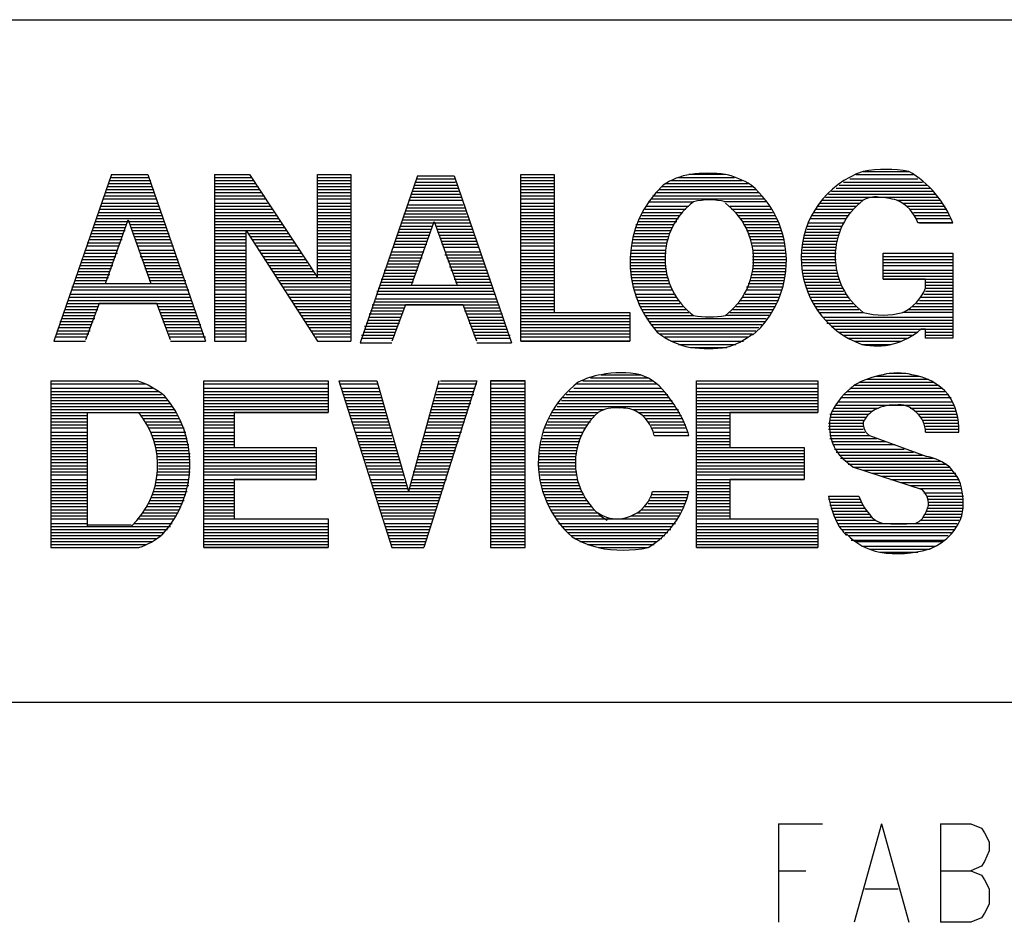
# Model space of a CAD drawing. Extents: x 11.9 to 28.1, y 10.8 to 21.2.
# Tile 13 of 26: x 25.919 to 26.569, y 11.454 to 12.049. Entities that reach past the tile are written whole.
import ezdxf

# ---------------------------------------------------------------- set-up
doc = ezdxf.new("R2010")
doc.units = 0
doc.header["$MEASUREMENT"] = 0
doc.layers.add('LAYNR1', color=2, linetype='Continuous')

msp = doc.modelspace()

# ---------------------------------------------------------------- linework, layer by layer
at = {"layer": 'LAYNR1'}
for points in [[(23.389, 12.049), (28.093, 12.049)], [(25.98, 11.947), (25.942, 11.837)], [(25.98, 11.947), (26.004, 11.947)], [(25.98, 11.945), (26.005, 11.945)], [(26.004, 11.947), (26.042, 11.837)], [(26.048, 11.947), (26.048, 11.837), (26.069, 11.837), (26.069, 11.91)], [(26.048, 11.947), (26.071, 11.947)], [(26.048, 11.945), (26.072, 11.945)], [(26.071, 11.947), (26.116, 11.879)], [(26.116, 11.947), (26.138, 11.947)], [(26.116, 11.879), (26.116, 11.947), (26.138, 11.947), (26.138, 11.837)], [(26.116, 11.945), (26.138, 11.945)], [(26.182, 11.946), (26.144, 11.836)], [(26.182, 11.946), (26.206, 11.946)], [(26.206, 11.946), (26.244, 11.836)], [(26.25, 11.947), (26.272, 11.947)], [(26.25, 11.945), (26.272, 11.945)], [(26.354, 11.945), (26.391, 11.945)], [(26.385, 11.947), (26.361, 11.947)], [(26.471, 11.947), (26.509, 11.947)], [(26.476, 11.949), (26.506, 11.949)], [(25.977, 11.939), (26.007, 11.939)], [(25.978, 11.941), (26.006, 11.941)], [(25.979, 11.943), (26.006, 11.943)], [(26.048, 11.943), (26.074, 11.943)], [(26.048, 11.941), (26.075, 11.941)], [(26.048, 11.939), (26.077, 11.939)], [(26.116, 11.943), (26.138, 11.943)], [(26.116, 11.941), (26.138, 11.941)], [(26.116, 11.939), (26.138, 11.939)], [(26.179, 11.938), (26.209, 11.938)], [(26.18, 11.94), (26.208, 11.94)], [(26.181, 11.944), (26.207, 11.944)], [(26.181, 11.942), (26.207, 11.942)], [(26.25, 11.943), (26.272, 11.943)], [(26.25, 11.941), (26.272, 11.941)], [(26.25, 11.939), (26.272, 11.939)], [(26.343, 11.939), (26.403, 11.939)], [(26.345, 11.941), (26.4, 11.941)], [(26.349, 11.943), (26.396, 11.943)], [(26.458, 11.938), (26.52, 11.938)], [(26.46, 11.94), (26.518, 11.94)], [(26.463, 11.942), (26.515, 11.942)], [(26.467, 11.944), (26.512, 11.944)], [(25.975, 11.933), (26.009, 11.933)], [(25.976, 11.935), (26.008, 11.935)], [(25.977, 11.937), (26.008, 11.937)], [(26.048, 11.937), (26.078, 11.937)], [(26.048, 11.935), (26.079, 11.935)], [(26.048, 11.933), (26.081, 11.933)], [(26.116, 11.937), (26.138, 11.937)], [(26.116, 11.935), (26.138, 11.935)], [(26.116, 11.933), (26.138, 11.933)], [(26.177, 11.932), (26.211, 11.932)], [(26.178, 11.934), (26.21, 11.934)], [(26.179, 11.936), (26.209, 11.936)], [(26.25, 11.937), (26.272, 11.937)], [(26.25, 11.935), (26.272, 11.935)], [(26.25, 11.933), (26.272, 11.933)], [(26.337, 11.933), (26.409, 11.933)], [(26.339, 11.935), (26.407, 11.935)], [(26.341, 11.937), (26.405, 11.937)], [(26.451, 11.932), (26.525, 11.932)], [(26.453, 11.934), (26.524, 11.934)], [(26.455, 11.936), (26.522, 11.936)], [(25.973, 11.926), (26.011, 11.926)], [(25.974, 11.928), (26.011, 11.928)], [(25.975, 11.931), (26.01, 11.931)], [(26.048, 11.931), (26.082, 11.931)], [(26.048, 11.928), (26.083, 11.928)], [(26.048, 11.926), (26.085, 11.926)], [(26.116, 11.931), (26.138, 11.931)], [(26.116, 11.928), (26.138, 11.928)], [(26.116, 11.926), (26.138, 11.926)], [(26.175, 11.925), (26.213, 11.925)], [(26.176, 11.93), (26.212, 11.93)], [(26.176, 11.927), (26.212, 11.927)], [(26.25, 11.931), (26.272, 11.931)], [(26.25, 11.928), (26.272, 11.928)], [(26.25, 11.926), (26.272, 11.926)], [(26.333, 11.926), (26.361, 11.926)], [(26.334, 11.929), (26.364, 11.929)], [(26.336, 11.931), (26.411, 11.931)], [(26.412, 11.929), (26.384, 11.929)], [(26.388, 11.926), (26.414, 11.926)], [(26.446, 11.926), (26.471, 11.926)], [(26.447, 11.928), (26.474, 11.928)], [(26.449, 11.93), (26.476, 11.93)], [(26.498, 11.93), (26.527, 11.93)], [(26.502, 11.928), (26.528, 11.928)], [(26.505, 11.926), (26.53, 11.926)], [(25.971, 11.92), (26.013, 11.92)], [(25.972, 11.924), (26.012, 11.924)], [(25.972, 11.922), (26.013, 11.922)], [(26.048, 11.924), (26.086, 11.924)], [(26.048, 11.922), (26.087, 11.922)], [(26.048, 11.92), (26.089, 11.92)], [(26.116, 11.924), (26.138, 11.924)], [(26.116, 11.922), (26.138, 11.922)], [(26.116, 11.92), (26.138, 11.92)], [(26.173, 11.921), (26.214, 11.921)], [(26.173, 11.919), (26.215, 11.919)], [(26.174, 11.923), (26.214, 11.923)], [(26.25, 11.924), (26.272, 11.924)], [(26.25, 11.922), (26.272, 11.922)], [(26.25, 11.92), (26.272, 11.92)], [(26.33, 11.922), (26.357, 11.922)], [(26.33, 11.92), (26.355, 11.92)], [(26.332, 11.924), (26.359, 11.924)], [(26.389, 11.924), (26.415, 11.924)], [(26.392, 11.922), (26.416, 11.922)], [(26.393, 11.92), (26.418, 11.92)], [(26.442, 11.92), (26.466, 11.92)], [(26.443, 11.922), (26.468, 11.922)], [(26.445, 11.924), (26.469, 11.924)], [(26.507, 11.924), (26.531, 11.924)], [(26.509, 11.922), (26.532, 11.922)], [(26.51, 11.92), (26.533, 11.92)], [(25.968, 11.912), (25.989, 11.912)], [(25.969, 11.914), (25.99, 11.914)], [(25.97, 11.918), (26.014, 11.918)], [(25.97, 11.916), (26.015, 11.916)], [(25.976, 11.875), (25.991, 11.917), (26.006, 11.875)], [(25.992, 11.914), (26.016, 11.914)], [(25.993, 11.912), (26.016, 11.912)], [(26.048, 11.918), (26.09, 11.918)], [(26.048, 11.916), (26.091, 11.916)], [(26.048, 11.914), (26.093, 11.914)], [(26.048, 11.912), (26.094, 11.912)], [(26.116, 11.918), (26.138, 11.918)], [(26.116, 11.916), (26.138, 11.916)], [(26.116, 11.914), (26.138, 11.914)], [(26.116, 11.912), (26.138, 11.912)], [(26.171, 11.915), (26.217, 11.915)], [(26.171, 11.913), (26.192, 11.913)], [(26.172, 11.917), (26.216, 11.917)], [(26.178, 11.874), (26.193, 11.916), (26.208, 11.874)], [(26.194, 11.913), (26.217, 11.913)], [(26.25, 11.918), (26.272, 11.918)], [(26.25, 11.916), (26.272, 11.916)], [(26.25, 11.914), (26.272, 11.914)], [(26.25, 11.912), (26.272, 11.912)], [(26.326, 11.914), (26.351, 11.914)], [(26.326, 11.912), (26.35, 11.912)], [(26.327, 11.916), (26.353, 11.916)], [(26.328, 11.918), (26.354, 11.918)], [(26.395, 11.918), (26.419, 11.918)], [(26.396, 11.916), (26.42, 11.916)], [(26.397, 11.914), (26.42, 11.914)], [(26.399, 11.912), (26.421, 11.912)], [(26.439, 11.913), (26.462, 11.913)], [(26.44, 11.915), (26.463, 11.915)], [(26.441, 11.918), (26.465, 11.918)], [(26.511, 11.918), (26.534, 11.918)], [(26.513, 11.915), (26.535, 11.915)], [(25.966, 11.906), (25.987, 11.906)], [(25.967, 11.91), (25.989, 11.91)], [(25.967, 11.908), (25.988, 11.908)], [(25.994, 11.91), (26.017, 11.91)], [(25.994, 11.908), (26.018, 11.908)], [(25.995, 11.906), (26.018, 11.906)], [(26.048, 11.91), (26.096, 11.91)], [(26.048, 11.908), (26.069, 11.908)], [(26.048, 11.906), (26.069, 11.906)], [(26.069, 11.91), (26.116, 11.837)], [(26.071, 11.908), (26.097, 11.908)], [(26.072, 11.906), (26.098, 11.906)], [(26.116, 11.91), (26.138, 11.91)], [(26.116, 11.908), (26.138, 11.908)], [(26.116, 11.906), (26.138, 11.906)], [(26.168, 11.907), (26.19, 11.907)], [(26.169, 11.909), (26.19, 11.909)], [(26.17, 11.911), (26.191, 11.911)], [(26.195, 11.911), (26.218, 11.911)], [(26.195, 11.909), (26.219, 11.909)], [(26.196, 11.907), (26.219, 11.907)], [(26.25, 11.91), (26.272, 11.91)], [(26.25, 11.908), (26.272, 11.908)], [(26.25, 11.906), (26.272, 11.906)], [(26.324, 11.906), (26.348, 11.906)], [(26.325, 11.91), (26.349, 11.91)], [(26.325, 11.908), (26.348, 11.908)], [(26.399, 11.91), (26.422, 11.91)], [(26.4, 11.908), (26.423, 11.908)], [(26.401, 11.906), (26.423, 11.906)], [(26.437, 11.907), (26.46, 11.907)], [(26.438, 11.909), (26.46, 11.909)], [(26.439, 11.911), (26.461, 11.911)], [(25.964, 11.902), (25.986, 11.902)], [(25.964, 11.9), (25.985, 11.9)], [(25.965, 11.904), (25.987, 11.904)], [(25.996, 11.904), (26.019, 11.904)], [(25.997, 11.902), (26.02, 11.902)], [(25.997, 11.9), (26.021, 11.9)], [(26.048, 11.904), (26.069, 11.904)], [(26.048, 11.902), (26.069, 11.902)], [(26.048, 11.9), (26.069, 11.9)], [(26.073, 11.904), (26.099, 11.904)], [(26.075, 11.902), (26.101, 11.902)], [(26.076, 11.9), (26.102, 11.9)], [(26.116, 11.904), (26.138, 11.904)], [(26.116, 11.902), (26.138, 11.902)], [(26.116, 11.9), (26.138, 11.9)], [(26.166, 11.901), (26.188, 11.901)], [(26.166, 11.899), (26.187, 11.899)], [(26.167, 11.903), (26.188, 11.903)], [(26.168, 11.905), (26.189, 11.905)], [(26.197, 11.905), (26.22, 11.905)], [(26.198, 11.903), (26.221, 11.903)], [(26.198, 11.901), (26.222, 11.901)], [(26.199, 11.899), (26.222, 11.899)], [(26.25, 11.904), (26.272, 11.904)], [(26.25, 11.902), (26.272, 11.902)], [(26.25, 11.9), (26.272, 11.9)], [(26.323, 11.902), (26.346, 11.902)], [(26.323, 11.9), (26.346, 11.9)], [(26.324, 11.904), (26.347, 11.904)], [(26.402, 11.904), (26.424, 11.904)], [(26.402, 11.902), (26.424, 11.902)], [(26.403, 11.9), (26.424, 11.9)], [(26.436, 11.903), (26.459, 11.903)], [(26.436, 11.901), (26.458, 11.901)], [(26.436, 11.899), (26.458, 11.899)], [(26.437, 11.905), (26.459, 11.905)], [(25.962, 11.895), (25.984, 11.895)], [(25.962, 11.893), (25.983, 11.893)], [(25.963, 11.897), (25.984, 11.897)], [(25.998, 11.897), (26.021, 11.897)], [(25.999, 11.895), (26.022, 11.895)], [(25.999, 11.893), (26.023, 11.893)], [(26.048, 11.897), (26.069, 11.897)], [(26.048, 11.895), (26.069, 11.895)], [(26.048, 11.893), (26.069, 11.893)], [(26.077, 11.897), (26.104, 11.897)], [(26.079, 11.895), (26.105, 11.895)], [(26.08, 11.893), (26.106, 11.893)], [(26.116, 11.897), (26.138, 11.897)], [(26.116, 11.895), (26.138, 11.895)], [(26.116, 11.893), (26.138, 11.893)], [(26.164, 11.894), (26.185, 11.894)], [(26.165, 11.896), (26.186, 11.896)], [(26.2, 11.896), (26.223, 11.896)], [(26.2, 11.894), (26.224, 11.894)], [(26.25, 11.897), (26.272, 11.897)], [(26.25, 11.895), (26.272, 11.895)], [(26.25, 11.893), (26.272, 11.893)], [(26.322, 11.893), (26.345, 11.893)], [(26.323, 11.897), (26.346, 11.897)], [(26.323, 11.895), (26.346, 11.895)], [(26.403, 11.897), (26.424, 11.897)], [(26.403, 11.895), (26.425, 11.895)], [(26.403, 11.893), (26.425, 11.893)], [(26.435, 11.895), (26.458, 11.895)], [(26.435, 11.893), (26.457, 11.893)], [(26.436, 11.897), (26.458, 11.897)], [(26.489, 11.895), (26.535, 11.895)], [(26.489, 11.893), (26.535, 11.893)], [(25.959, 11.887), (25.981, 11.887)], [(25.96, 11.889), (25.981, 11.889)], [(25.961, 11.891), (25.982, 11.891)], [(26, 11.891), (26.024, 11.891)], [(26.001, 11.889), (26.024, 11.889)], [(26.002, 11.887), (26.025, 11.887)], [(26.048, 11.891), (26.069, 11.891)], [(26.048, 11.889), (26.069, 11.889)], [(26.048, 11.887), (26.069, 11.887)], [(26.081, 11.891), (26.108, 11.891)], [(26.083, 11.889), (26.109, 11.889)], [(26.084, 11.887), (26.11, 11.887)], [(26.116, 11.891), (26.138, 11.891)], [(26.116, 11.889), (26.138, 11.889)], [(26.116, 11.887), (26.138, 11.887)], [(26.161, 11.886), (26.182, 11.886)], [(26.162, 11.888), (26.183, 11.888)], [(26.163, 11.892), (26.185, 11.892)], [(26.163, 11.89), (26.184, 11.89)], [(26.201, 11.892), (26.225, 11.892)], [(26.202, 11.89), (26.225, 11.89)], [(26.203, 11.888), (26.226, 11.888)], [(26.203, 11.886), (26.227, 11.886)], [(26.25, 11.891), (26.272, 11.891)], [(26.25, 11.889), (26.272, 11.889)], [(26.25, 11.887), (26.272, 11.887)], [(26.322, 11.891), (26.345, 11.891)], [(26.322, 11.889), (26.345, 11.889)], [(26.322, 11.887), (26.346, 11.887)], [(26.403, 11.891), (26.425, 11.891)], [(26.403, 11.889), (26.425, 11.889)], [(26.403, 11.887), (26.425, 11.887)], [(26.435, 11.891), (26.458, 11.891)], [(26.435, 11.889), (26.458, 11.889)], [(26.436, 11.887), (26.458, 11.887)], [(26.489, 11.891), (26.535, 11.891)], [(26.489, 11.889), (26.535, 11.889)], [(26.489, 11.887), (26.535, 11.887)], [(25.957, 11.881), (25.979, 11.881)], [(25.958, 11.883), (25.979, 11.883)], [(25.959, 11.885), (25.98, 11.885)], [(26.002, 11.885), (26.026, 11.885)], [(26.003, 11.883), (26.026, 11.883)], [(26.004, 11.881), (26.027, 11.881)], [(26.048, 11.885), (26.069, 11.885)], [(26.048, 11.883), (26.069, 11.883)], [(26.048, 11.881), (26.069, 11.881)], [(26.085, 11.885), (26.112, 11.885)], [(26.087, 11.883), (26.113, 11.883)], [(26.088, 11.881), (26.114, 11.881)], [(26.116, 11.885), (26.138, 11.885)], [(26.116, 11.883), (26.138, 11.883)], [(26.116, 11.881), (26.138, 11.881)], [(26.159, 11.88), (26.18, 11.88)], [(26.16, 11.884), (26.182, 11.884)], [(26.16, 11.882), (26.181, 11.882)], [(26.204, 11.884), (26.228, 11.884)], [(26.205, 11.882), (26.228, 11.882)], [(26.206, 11.88), (26.229, 11.88)], [(26.25, 11.885), (26.272, 11.885)], [(26.25, 11.883), (26.272, 11.883)], [(26.25, 11.881), (26.272, 11.881)], [(26.322, 11.885), (26.346, 11.885)], [(26.323, 11.883), (26.346, 11.883)], [(26.323, 11.881), (26.346, 11.881)], [(26.402, 11.881), (26.424, 11.881)], [(26.403, 11.885), (26.425, 11.885)], [(26.403, 11.883), (26.425, 11.883)], [(26.436, 11.884), (26.458, 11.884)], [(26.436, 11.882), (26.459, 11.882)], [(26.436, 11.88), (26.459, 11.88)], [(26.489, 11.884), (26.535, 11.884)], [(26.489, 11.882), (26.535, 11.882)], [(26.489, 11.88), (26.535, 11.88)], [(25.954, 11.873), (26.03, 11.873)], [(25.955, 11.875), (26.029, 11.875)], [(25.956, 11.877), (25.977, 11.877)], [(25.957, 11.879), (25.978, 11.879)], [(25.976, 11.875), (26.006, 11.875)], [(26.005, 11.879), (26.028, 11.879)], [(26.005, 11.877), (26.029, 11.877)], [(26.048, 11.879), (26.069, 11.879)], [(26.048, 11.877), (26.069, 11.877)], [(26.048, 11.875), (26.069, 11.875)], [(26.048, 11.873), (26.069, 11.873)], [(26.089, 11.879), (26.138, 11.879)], [(26.091, 11.877), (26.138, 11.877)], [(26.092, 11.875), (26.138, 11.875)], [(26.093, 11.873), (26.138, 11.873)], [(26.157, 11.874), (26.231, 11.874)], [(26.158, 11.878), (26.179, 11.878)], [(26.158, 11.876), (26.179, 11.876)], [(26.178, 11.874), (26.208, 11.874)], [(26.206, 11.878), (26.23, 11.878)], [(26.207, 11.876), (26.23, 11.876)], [(26.25, 11.879), (26.272, 11.879)], [(26.25, 11.877), (26.272, 11.877)], [(26.25, 11.875), (26.272, 11.875)], [(26.25, 11.873), (26.272, 11.873)], [(26.323, 11.879), (26.347, 11.879)], [(26.324, 11.877), (26.348, 11.877)], [(26.324, 11.875), (26.348, 11.875)], [(26.324, 11.873), (26.349, 11.873)], [(26.399, 11.873), (26.423, 11.873)], [(26.4, 11.875), (26.423, 11.875)], [(26.401, 11.877), (26.424, 11.877)], [(26.402, 11.879), (26.424, 11.879)], [(26.437, 11.878), (26.46, 11.878)], [(26.437, 11.876), (26.46, 11.876)], [(26.438, 11.874), (26.461, 11.874)], [(26.489, 11.878), (26.535, 11.878)], [(26.517, 11.876), (26.535, 11.876)], [(26.517, 11.874), (26.535, 11.874)], [(25.953, 11.868), (26.031, 11.868)], [(25.954, 11.871), (26.031, 11.871)], [(26.048, 11.871), (26.069, 11.871)], [(26.048, 11.868), (26.069, 11.868)], [(26.095, 11.871), (26.138, 11.871)], [(26.096, 11.868), (26.138, 11.868)], [(26.155, 11.87), (26.232, 11.87)], [(26.155, 11.868), (26.233, 11.868)], [(26.156, 11.872), (26.232, 11.872)], [(26.25, 11.871), (26.272, 11.871)], [(26.25, 11.868), (26.272, 11.868)], [(26.325, 11.871), (26.35, 11.871)], [(26.326, 11.868), (26.351, 11.868)], [(26.398, 11.868), (26.421, 11.868)], [(26.399, 11.871), (26.422, 11.871)], [(26.439, 11.872), (26.462, 11.872)], [(26.439, 11.87), (26.463, 11.87)], [(26.44, 11.868), (26.465, 11.868)], [(26.516, 11.868), (26.535, 11.868)], [(26.517, 11.872), (26.535, 11.872)], [(26.517, 11.87), (26.535, 11.87)], [(25.95, 11.86), (25.971, 11.86)], [(25.951, 11.864), (26.033, 11.864)], [(25.951, 11.862), (26.034, 11.862)], [(25.952, 11.866), (26.032, 11.866)], [(26.019, 11.838), (26.01, 11.862), (25.972, 11.862), (25.963, 11.838)], [(26.011, 11.86), (26.034, 11.86)], [(26.048, 11.866), (26.069, 11.866)], [(26.048, 11.864), (26.069, 11.864)], [(26.048, 11.862), (26.069, 11.862)], [(26.048, 11.86), (26.069, 11.86)], [(26.097, 11.866), (26.138, 11.866)], [(26.099, 11.864), (26.138, 11.864)], [(26.1, 11.862), (26.138, 11.862)], [(26.101, 11.86), (26.138, 11.86)], [(26.152, 11.861), (26.235, 11.861)], [(26.153, 11.863), (26.235, 11.863)], [(26.154, 11.865), (26.234, 11.865)], [(26.221, 11.837), (26.212, 11.861), (26.174, 11.861), (26.165, 11.837)], [(26.25, 11.866), (26.272, 11.866)], [(26.25, 11.864), (26.272, 11.864)], [(26.25, 11.862), (26.272, 11.862)], [(26.25, 11.86), (26.272, 11.86)], [(26.326, 11.866), (26.353, 11.866)], [(26.327, 11.864), (26.354, 11.864)], [(26.328, 11.862), (26.355, 11.862)], [(26.329, 11.86), (26.357, 11.86)], [(26.392, 11.86), (26.418, 11.86)], [(26.393, 11.862), (26.419, 11.862)], [(26.395, 11.864), (26.42, 11.864)], [(26.396, 11.866), (26.42, 11.866)], [(26.441, 11.866), (26.466, 11.866)], [(26.442, 11.864), (26.467, 11.864)], [(26.443, 11.862), (26.469, 11.862)], [(26.444, 11.86), (26.471, 11.86)], [(26.508, 11.86), (26.535, 11.86)], [(26.511, 11.862), (26.535, 11.862)], [(26.513, 11.864), (26.535, 11.864)], [(26.514, 11.866), (26.535, 11.866)], [(25.948, 11.854), (25.969, 11.854)], [(25.949, 11.858), (25.971, 11.858)], [(25.949, 11.856), (25.97, 11.856)], [(26.012, 11.858), (26.035, 11.858)], [(26.012, 11.856), (26.036, 11.856)], [(26.013, 11.854), (26.036, 11.854)], [(26.048, 11.858), (26.069, 11.858)], [(26.048, 11.856), (26.069, 11.856)], [(26.048, 11.854), (26.069, 11.854)], [(26.103, 11.858), (26.138, 11.858)], [(26.104, 11.856), (26.138, 11.856)], [(26.105, 11.854), (26.138, 11.854)], [(26.15, 11.855), (26.172, 11.855)], [(26.151, 11.857), (26.172, 11.857)], [(26.152, 11.859), (26.173, 11.859)], [(26.213, 11.859), (26.236, 11.859)], [(26.213, 11.857), (26.237, 11.857)], [(26.214, 11.855), (26.238, 11.855)], [(26.25, 11.858), (26.272, 11.858)], [(26.25, 11.856), (26.322, 11.856)], [(26.25, 11.854), (26.322, 11.854)], [(26.33, 11.858), (26.359, 11.858)], [(26.331, 11.856), (26.361, 11.856)], [(26.332, 11.854), (26.364, 11.854)], [(26.414, 11.854), (26.385, 11.854)], [(26.388, 11.856), (26.415, 11.856)], [(26.39, 11.858), (26.416, 11.858)], [(26.446, 11.858), (26.473, 11.858)], [(26.447, 11.856), (26.476, 11.856)], [(26.535, 11.856), (26.502, 11.856)], [(26.506, 11.858), (26.535, 11.858)], [(25.946, 11.85), (25.968, 11.85)], [(25.946, 11.848), (25.967, 11.848)], [(25.947, 11.852), (25.969, 11.852)], [(26.014, 11.852), (26.037, 11.852)], [(26.014, 11.85), (26.038, 11.85)], [(26.015, 11.848), (26.039, 11.848)], [(26.048, 11.852), (26.069, 11.852)], [(26.048, 11.85), (26.069, 11.85)], [(26.048, 11.848), (26.069, 11.848)], [(26.107, 11.852), (26.138, 11.852)], [(26.108, 11.85), (26.138, 11.85)], [(26.109, 11.848), (26.138, 11.848)], [(26.147, 11.847), (26.169, 11.847)], [(26.148, 11.849), (26.17, 11.849)], [(26.149, 11.851), (26.17, 11.851)], [(26.15, 11.853), (26.171, 11.853)], [(26.215, 11.853), (26.238, 11.853)], [(26.216, 11.851), (26.239, 11.851)], [(26.216, 11.849), (26.24, 11.849)], [(26.217, 11.847), (26.24, 11.847)], [(26.25, 11.852), (26.322, 11.852)], [(26.25, 11.85), (26.322, 11.85)], [(26.25, 11.848), (26.322, 11.848)], [(26.333, 11.852), (26.412, 11.852)], [(26.335, 11.85), (26.411, 11.85)], [(26.336, 11.848), (26.409, 11.848)], [(26.449, 11.853), (26.535, 11.853)], [(26.451, 11.851), (26.535, 11.851)], [(26.452, 11.849), (26.535, 11.849)], [(26.455, 11.847), (26.535, 11.847)], [(25.944, 11.844), (25.966, 11.844)], [(25.944, 11.842), (25.965, 11.842)], [(25.945, 11.846), (25.966, 11.846)], [(26.016, 11.846), (26.039, 11.846)], [(26.017, 11.844), (26.04, 11.844)], [(26.018, 11.842), (26.041, 11.842)], [(26.048, 11.846), (26.069, 11.846)], [(26.048, 11.844), (26.069, 11.844)], [(26.048, 11.842), (26.069, 11.842)], [(26.111, 11.846), (26.138, 11.846)], [(26.112, 11.844), (26.138, 11.844)], [(26.113, 11.842), (26.138, 11.842)], [(26.145, 11.841), (26.167, 11.841)], [(26.146, 11.843), (26.167, 11.843)], [(26.147, 11.845), (26.168, 11.845)], [(26.218, 11.845), (26.241, 11.845)], [(26.219, 11.843), (26.242, 11.843)], [(26.219, 11.841), (26.243, 11.841)], [(26.25, 11.846), (26.322, 11.846)], [(26.25, 11.844), (26.322, 11.844)], [(26.25, 11.842), (26.322, 11.842)], [(26.338, 11.846), (26.407, 11.846)], [(26.34, 11.844), (26.405, 11.844)], [(26.342, 11.842), (26.403, 11.842)], [(26.457, 11.845), (26.535, 11.845)], [(26.46, 11.843), (26.512, 11.843)], [(26.463, 11.841), (26.509, 11.841)], [(26.517, 11.843), (26.535, 11.843)], [(26.517, 11.841), (26.535, 11.841)], [(25.942, 11.837), (25.963, 11.837)], [(25.943, 11.84), (25.964, 11.84)], [(26.018, 11.84), (26.042, 11.84)], [(26.019, 11.837), (26.042, 11.837)], [(26.048, 11.84), (26.069, 11.84)], [(26.048, 11.837), (26.069, 11.837)], [(26.115, 11.84), (26.138, 11.84)], [(26.116, 11.837), (26.138, 11.837)], [(26.144, 11.836), (26.165, 11.836)], [(26.145, 11.839), (26.166, 11.839)], [(26.22, 11.839), (26.243, 11.839)], [(26.221, 11.836), (26.244, 11.836)], [(26.25, 11.84), (26.322, 11.84)], [(26.25, 11.837), (26.322, 11.837)], [(26.345, 11.84), (26.4, 11.84)], [(26.349, 11.837), (26.397, 11.837)], [(26.354, 11.835), (26.392, 11.835)], [(26.466, 11.839), (26.505, 11.839)], [(26.47, 11.837), (26.501, 11.837)], [(26.475, 11.835), (26.494, 11.835)], [(26.362, 11.833), (26.385, 11.833)], [(26.303, 11.815), (26.329, 11.815)], [(26.493, 11.816), (26.504, 11.816)], [(25.94, 11.811), (25.997, 11.811)], [(25.94, 11.811), (25.94, 11.701)], [(25.94, 11.809), (26.003, 11.809)], [(26.041, 11.811), (26.123, 11.811)], [(26.041, 11.811), (26.123, 11.811), (26.123, 11.79), (26.061, 11.79), (26.061, 11.767), (26.115, 11.767), (26.115, 11.746)], [(26.061, 11.746), (26.061, 11.72), (26.123, 11.72), (26.123, 11.701), (26.041, 11.701), (26.041, 11.811)], [(26.041, 11.809), (26.123, 11.809)], [(26.13, 11.811), (26.155, 11.811)], [(26.13, 11.811), (26.165, 11.701)], [(26.131, 11.809), (26.156, 11.809)], [(26.155, 11.811), (26.176, 11.738)], [(26.196, 11.811), (26.176, 11.738)], [(26.221, 11.811), (26.186, 11.701)], [(26.196, 11.809), (26.221, 11.809)], [(26.197, 11.811), (26.221, 11.811)], [(26.23, 11.811), (26.253, 11.811)], [(26.23, 11.809), (26.253, 11.809)], [(26.287, 11.809), (26.34, 11.809)], [(26.291, 11.811), (26.337, 11.811)], [(26.296, 11.813), (26.334, 11.813)], [(26.366, 11.811), (26.446, 11.811)], [(26.366, 11.811), (26.446, 11.811), (26.446, 11.79), (26.388, 11.79), (26.388, 11.767), (26.437, 11.767), (26.437, 11.746)], [(26.388, 11.746), (26.388, 11.72), (26.446, 11.72), (26.446, 11.701), (26.366, 11.701), (26.366, 11.811)], [(26.366, 11.809), (26.446, 11.809)], [(26.47, 11.808), (26.526, 11.808)], [(26.473, 11.81), (26.522, 11.81)], [(26.478, 11.812), (26.519, 11.812)], [(26.484, 11.814), (26.513, 11.814)], [(25.94, 11.806), (26.007, 11.806)], [(25.94, 11.804), (26.011, 11.804)], [(25.94, 11.802), (26.013, 11.802)], [(26.041, 11.806), (26.123, 11.806)], [(26.041, 11.804), (26.123, 11.804)], [(26.041, 11.802), (26.123, 11.802)], [(26.132, 11.806), (26.156, 11.806)], [(26.132, 11.804), (26.157, 11.804)], [(26.133, 11.802), (26.157, 11.802)], [(26.194, 11.802), (26.219, 11.802)], [(26.195, 11.806), (26.22, 11.806)], [(26.195, 11.804), (26.219, 11.804)], [(26.23, 11.806), (26.253, 11.806)], [(26.23, 11.804), (26.253, 11.804)], [(26.23, 11.802), (26.253, 11.802)], [(26.28, 11.802), (26.347, 11.802)], [(26.282, 11.804), (26.345, 11.804)], [(26.285, 11.806), (26.343, 11.806)], [(26.366, 11.806), (26.446, 11.806)], [(26.366, 11.804), (26.446, 11.804)], [(26.366, 11.802), (26.446, 11.802)], [(26.463, 11.802), (26.532, 11.802)], [(26.465, 11.804), (26.53, 11.804)], [(26.467, 11.806), (26.528, 11.806)], [(25.94, 11.8), (26.016, 11.8)], [(25.94, 11.798), (26.017, 11.798)], [(25.94, 11.796), (26.019, 11.796)], [(26.041, 11.8), (26.123, 11.8)], [(26.041, 11.798), (26.123, 11.798)], [(26.041, 11.796), (26.123, 11.796)], [(26.134, 11.8), (26.158, 11.8)], [(26.134, 11.798), (26.159, 11.798)], [(26.135, 11.796), (26.159, 11.796)], [(26.192, 11.796), (26.217, 11.796)], [(26.193, 11.798), (26.217, 11.798)], [(26.194, 11.8), (26.218, 11.8)], [(26.23, 11.8), (26.253, 11.8)], [(26.23, 11.798), (26.253, 11.798)], [(26.23, 11.796), (26.253, 11.796)], [(26.275, 11.796), (26.319, 11.796)], [(26.277, 11.798), (26.35, 11.798)], [(26.278, 11.8), (26.348, 11.8)], [(26.319, 11.796), (26.351, 11.796)], [(26.366, 11.8), (26.446, 11.8)], [(26.366, 11.798), (26.446, 11.798)], [(26.366, 11.796), (26.446, 11.796)], [(26.458, 11.795), (26.536, 11.795)], [(26.459, 11.797), (26.535, 11.797)], [(26.461, 11.8), (26.534, 11.8)], [(25.94, 11.794), (26.02, 11.794)], [(25.94, 11.792), (26.022, 11.792)], [(25.94, 11.79), (26.023, 11.79)], [(25.964, 11.79), (25.964, 11.715)], [(25.964, 11.79), (25.998, 11.79)], [(26.041, 11.794), (26.123, 11.794)], [(26.041, 11.792), (26.123, 11.792)], [(26.041, 11.79), (26.123, 11.79)], [(26.136, 11.794), (26.16, 11.794)], [(26.136, 11.792), (26.16, 11.792)], [(26.137, 11.79), (26.161, 11.79)], [(26.191, 11.792), (26.215, 11.792)], [(26.191, 11.79), (26.215, 11.79)], [(26.192, 11.794), (26.216, 11.794)], [(26.23, 11.794), (26.253, 11.794)], [(26.23, 11.792), (26.253, 11.792)], [(26.23, 11.79), (26.253, 11.79)], [(26.271, 11.79), (26.301, 11.79)], [(26.272, 11.792), (26.305, 11.792)], [(26.274, 11.794), (26.317, 11.794)], [(26.316, 11.794), (26.352, 11.794)], [(26.324, 11.792), (26.354, 11.792)], [(26.328, 11.79), (26.355, 11.79)], [(26.366, 11.794), (26.446, 11.794)], [(26.366, 11.792), (26.446, 11.792)], [(26.366, 11.79), (26.446, 11.79)], [(26.454, 11.789), (26.479, 11.789)], [(26.455, 11.791), (26.482, 11.791)], [(26.457, 11.793), (26.486, 11.793)], [(26.507, 11.793), (26.536, 11.793)], [(26.51, 11.791), (26.537, 11.791)], [(26.512, 11.789), (26.538, 11.789)], [(25.94, 11.788), (25.964, 11.788)], [(25.94, 11.786), (25.964, 11.786)], [(25.94, 11.784), (25.964, 11.784)], [(25.94, 11.782), (25.964, 11.782)], [(26, 11.788), (26.024, 11.788)], [(26.001, 11.786), (26.025, 11.786)], [(26.003, 11.784), (26.026, 11.784)], [(26.004, 11.782), (26.027, 11.782)], [(26.041, 11.788), (26.061, 11.788)], [(26.041, 11.786), (26.061, 11.786)], [(26.041, 11.784), (26.061, 11.784)], [(26.041, 11.782), (26.061, 11.782)], [(26.138, 11.788), (26.162, 11.788)], [(26.138, 11.786), (26.162, 11.786)], [(26.139, 11.784), (26.163, 11.784)], [(26.14, 11.782), (26.163, 11.782)], [(26.188, 11.782), (26.212, 11.782)], [(26.189, 11.786), (26.213, 11.786)], [(26.189, 11.784), (26.213, 11.784)], [(26.19, 11.788), (26.214, 11.788)], [(26.23, 11.788), (26.253, 11.788)], [(26.23, 11.786), (26.253, 11.786)], [(26.23, 11.784), (26.253, 11.784)], [(26.23, 11.782), (26.253, 11.782)], [(26.267, 11.782), (26.294, 11.782)], [(26.268, 11.784), (26.296, 11.784)], [(26.269, 11.786), (26.297, 11.786)], [(26.27, 11.788), (26.299, 11.788)], [(26.331, 11.788), (26.356, 11.788)], [(26.333, 11.786), (26.357, 11.786)], [(26.334, 11.784), (26.358, 11.784)], [(26.336, 11.782), (26.359, 11.782)], [(26.366, 11.788), (26.388, 11.788)], [(26.366, 11.786), (26.388, 11.786)], [(26.366, 11.784), (26.388, 11.784)], [(26.366, 11.782), (26.388, 11.782)], [(26.453, 11.783), (26.476, 11.783)], [(26.454, 11.787), (26.478, 11.787)], [(26.454, 11.785), (26.476, 11.785)], [(26.514, 11.787), (26.538, 11.787)], [(26.515, 11.785), (26.538, 11.785)], [(26.516, 11.783), (26.539, 11.783)], [(25.94, 11.78), (25.964, 11.78)], [(25.94, 11.777), (25.964, 11.777)], [(26.005, 11.78), (26.028, 11.78)], [(26.006, 11.777), (26.029, 11.777)], [(26.041, 11.78), (26.061, 11.78)], [(26.041, 11.777), (26.061, 11.777)], [(26.14, 11.78), (26.164, 11.78)], [(26.141, 11.777), (26.165, 11.777)], [(26.187, 11.777), (26.211, 11.777)], [(26.188, 11.78), (26.211, 11.78)], [(26.23, 11.78), (26.253, 11.78)], [(26.23, 11.777), (26.253, 11.777)], [(26.265, 11.777), (26.291, 11.777)], [(26.266, 11.78), (26.293, 11.78)], [(26.337, 11.78), (26.359, 11.78)], [(26.338, 11.777), (26.36, 11.777)], [(26.366, 11.78), (26.388, 11.78)], [(26.366, 11.777), (26.388, 11.777)], [(26.453, 11.781), (26.476, 11.781)], [(26.453, 11.779), (26.476, 11.779)], [(26.454, 11.777), (26.477, 11.777)], [(26.517, 11.781), (26.539, 11.781)], [(26.517, 11.779), (26.539, 11.779)], [(26.517, 11.777), (26.539, 11.777)], [(25.94, 11.775), (25.964, 11.775)], [(25.94, 11.773), (25.964, 11.773)], [(25.94, 11.771), (25.964, 11.771)], [(25.94, 11.769), (25.964, 11.769)], [(26.007, 11.775), (26.029, 11.775)], [(26.008, 11.773), (26.03, 11.773)], [(26.008, 11.771), (26.03, 11.771)], [(26.009, 11.769), (26.031, 11.769)], [(26.041, 11.775), (26.061, 11.775)], [(26.041, 11.773), (26.061, 11.773)], [(26.041, 11.771), (26.061, 11.771)], [(26.041, 11.769), (26.061, 11.769)], [(26.142, 11.775), (26.165, 11.775)], [(26.142, 11.773), (26.165, 11.773)], [(26.143, 11.771), (26.166, 11.771)], [(26.144, 11.769), (26.167, 11.769)], [(26.185, 11.771), (26.209, 11.771)], [(26.185, 11.769), (26.208, 11.769)], [(26.186, 11.775), (26.21, 11.775)], [(26.186, 11.773), (26.209, 11.773)], [(26.23, 11.775), (26.253, 11.775)], [(26.23, 11.773), (26.253, 11.773)], [(26.23, 11.771), (26.253, 11.771)], [(26.23, 11.769), (26.253, 11.769)], [(26.263, 11.769), (26.288, 11.769)], [(26.264, 11.773), (26.289, 11.773)], [(26.264, 11.771), (26.289, 11.771)], [(26.265, 11.775), (26.29, 11.775)], [(26.338, 11.775), (26.361, 11.775)], [(26.366, 11.775), (26.388, 11.775)], [(26.366, 11.773), (26.388, 11.773)], [(26.366, 11.771), (26.388, 11.771)], [(26.366, 11.769), (26.388, 11.769)], [(26.454, 11.775), (26.48, 11.775)], [(26.454, 11.773), (26.485, 11.773)], [(26.455, 11.771), (26.491, 11.771)], [(26.456, 11.769), (26.497, 11.769)], [(26.48, 11.775), (26.518, 11.761)], [(25.94, 11.767), (25.964, 11.767)], [(25.94, 11.765), (25.964, 11.765)], [(25.94, 11.763), (25.964, 11.763)], [(26.009, 11.767), (26.031, 11.767)], [(26.01, 11.765), (26.031, 11.765)], [(26.01, 11.763), (26.032, 11.763)], [(26.041, 11.767), (26.115, 11.767)], [(26.041, 11.765), (26.115, 11.765)], [(26.041, 11.763), (26.115, 11.763)], [(26.144, 11.767), (26.168, 11.767)], [(26.145, 11.765), (26.168, 11.765)], [(26.146, 11.763), (26.169, 11.763)], [(26.183, 11.763), (26.206, 11.763)], [(26.184, 11.767), (26.207, 11.767)], [(26.184, 11.765), (26.207, 11.765)], [(26.23, 11.767), (26.253, 11.767)], [(26.23, 11.765), (26.253, 11.765)], [(26.23, 11.763), (26.253, 11.763)], [(26.262, 11.765), (26.287, 11.765)], [(26.262, 11.763), (26.287, 11.763)], [(26.263, 11.767), (26.287, 11.767)], [(26.366, 11.767), (26.437, 11.767)], [(26.366, 11.765), (26.437, 11.765)], [(26.366, 11.763), (26.437, 11.763)], [(26.457, 11.766), (26.503, 11.766)], [(26.458, 11.764), (26.509, 11.764)], [(25.94, 11.761), (25.964, 11.761)], [(25.94, 11.759), (25.964, 11.759)], [(25.94, 11.757), (25.964, 11.757)], [(26.01, 11.761), (26.032, 11.761)], [(26.011, 11.759), (26.032, 11.759)], [(26.011, 11.757), (26.032, 11.757)], [(26.041, 11.761), (26.115, 11.761)], [(26.041, 11.759), (26.115, 11.759)], [(26.041, 11.757), (26.115, 11.757)], [(26.146, 11.761), (26.169, 11.761)], [(26.147, 11.759), (26.17, 11.759)], [(26.148, 11.757), (26.17, 11.757)], [(26.181, 11.757), (26.204, 11.757)], [(26.182, 11.761), (26.205, 11.761)], [(26.182, 11.759), (26.205, 11.759)], [(26.23, 11.761), (26.253, 11.761)], [(26.23, 11.759), (26.253, 11.759)], [(26.23, 11.757), (26.253, 11.757)], [(26.262, 11.761), (26.286, 11.761)], [(26.262, 11.759), (26.286, 11.759)], [(26.262, 11.757), (26.286, 11.757)], [(26.366, 11.761), (26.437, 11.761)], [(26.366, 11.759), (26.437, 11.759)], [(26.366, 11.757), (26.437, 11.757)], [(26.46, 11.762), (26.515, 11.762)], [(26.461, 11.76), (26.522, 11.76)], [(26.464, 11.758), (26.527, 11.758)], [(26.466, 11.756), (26.531, 11.756)], [(25.94, 11.755), (25.964, 11.755)], [(25.94, 11.753), (25.964, 11.753)], [(25.94, 11.751), (25.964, 11.751)], [(26.01, 11.751), (26.032, 11.751)], [(26.011, 11.755), (26.032, 11.755)], [(26.011, 11.753), (26.032, 11.753)], [(26.041, 11.755), (26.115, 11.755)], [(26.041, 11.753), (26.115, 11.753)], [(26.041, 11.751), (26.115, 11.751)], [(26.148, 11.755), (26.171, 11.755)], [(26.149, 11.753), (26.172, 11.753)], [(26.15, 11.751), (26.172, 11.751)], [(26.179, 11.751), (26.202, 11.751)], [(26.18, 11.753), (26.203, 11.753)], [(26.181, 11.755), (26.203, 11.755)], [(26.23, 11.755), (26.253, 11.755)], [(26.23, 11.753), (26.253, 11.753)], [(26.23, 11.751), (26.253, 11.751)], [(26.262, 11.755), (26.286, 11.755)], [(26.262, 11.753), (26.286, 11.753)], [(26.262, 11.751), (26.287, 11.751)], [(26.366, 11.755), (26.437, 11.755)], [(26.366, 11.753), (26.437, 11.753)], [(26.366, 11.751), (26.437, 11.751)], [(26.469, 11.754), (26.533, 11.754)], [(26.476, 11.752), (26.535, 11.752)], [(26.482, 11.75), (26.537, 11.75)], [(25.94, 11.749), (25.964, 11.749)], [(25.94, 11.746), (25.964, 11.746)], [(25.94, 11.744), (25.964, 11.744)], [(26.009, 11.744), (26.031, 11.744)], [(26.01, 11.749), (26.031, 11.749)], [(26.01, 11.746), (26.031, 11.746)], [(26.041, 11.749), (26.115, 11.749)], [(26.041, 11.746), (26.115, 11.746)], [(26.041, 11.744), (26.061, 11.744)], [(26.115, 11.746), (26.061, 11.746)], [(26.15, 11.749), (26.173, 11.749)], [(26.151, 11.746), (26.173, 11.746)], [(26.152, 11.744), (26.174, 11.744)], [(26.178, 11.746), (26.201, 11.746)], [(26.178, 11.744), (26.2, 11.744)], [(26.179, 11.749), (26.201, 11.749)], [(26.23, 11.749), (26.253, 11.749)], [(26.23, 11.746), (26.253, 11.746)], [(26.23, 11.744), (26.253, 11.744)], [(26.263, 11.749), (26.287, 11.749)], [(26.263, 11.746), (26.287, 11.746)], [(26.263, 11.744), (26.288, 11.744)], [(26.366, 11.749), (26.437, 11.749)], [(26.366, 11.746), (26.437, 11.746)], [(26.366, 11.744), (26.388, 11.744)], [(26.437, 11.746), (26.388, 11.746)], [(26.488, 11.748), (26.538, 11.748)], [(26.494, 11.746), (26.539, 11.746)], [(26.501, 11.744), (26.54, 11.744)], [(25.94, 11.742), (25.964, 11.742)], [(25.94, 11.74), (25.964, 11.74)], [(25.94, 11.738), (25.964, 11.738)], [(26.008, 11.738), (26.03, 11.738)], [(26.009, 11.742), (26.031, 11.742)], [(26.009, 11.74), (26.03, 11.74)], [(26.041, 11.742), (26.061, 11.742)], [(26.041, 11.74), (26.061, 11.74)], [(26.041, 11.738), (26.061, 11.738)], [(26.152, 11.742), (26.175, 11.742)], [(26.153, 11.74), (26.175, 11.74)], [(26.154, 11.738), (26.198, 11.738)], [(26.177, 11.742), (26.199, 11.742)], [(26.177, 11.74), (26.199, 11.74)], [(26.23, 11.742), (26.253, 11.742)], [(26.23, 11.74), (26.253, 11.74)], [(26.23, 11.738), (26.253, 11.738)], [(26.264, 11.742), (26.289, 11.742)], [(26.264, 11.74), (26.289, 11.74)], [(26.265, 11.738), (26.29, 11.738)], [(26.337, 11.738), (26.361, 11.738)], [(26.366, 11.742), (26.388, 11.742)], [(26.366, 11.74), (26.388, 11.74)], [(26.366, 11.738), (26.388, 11.738)], [(26.507, 11.742), (26.54, 11.742)], [(26.513, 11.74), (26.541, 11.74)], [(26.516, 11.737), (26.541, 11.737)], [(25.94, 11.736), (25.964, 11.736)], [(25.94, 11.734), (25.964, 11.734)], [(25.94, 11.732), (25.964, 11.732)], [(25.94, 11.73), (25.964, 11.73)], [(26.004, 11.73), (26.027, 11.73)], [(26.005, 11.732), (26.028, 11.732)], [(26.006, 11.734), (26.028, 11.734)], [(26.007, 11.736), (26.029, 11.736)], [(26.041, 11.736), (26.061, 11.736)], [(26.041, 11.734), (26.061, 11.734)], [(26.041, 11.732), (26.061, 11.732)], [(26.041, 11.73), (26.061, 11.73)], [(26.154, 11.736), (26.197, 11.736)], [(26.155, 11.734), (26.197, 11.734)], [(26.156, 11.732), (26.196, 11.732)], [(26.156, 11.73), (26.195, 11.73)], [(26.23, 11.736), (26.253, 11.736)], [(26.23, 11.734), (26.253, 11.734)], [(26.23, 11.732), (26.253, 11.732)], [(26.23, 11.73), (26.253, 11.73)], [(26.265, 11.736), (26.291, 11.736)], [(26.266, 11.734), (26.292, 11.734)], [(26.267, 11.732), (26.294, 11.732)], [(26.268, 11.73), (26.295, 11.73)], [(26.334, 11.73), (26.358, 11.73)], [(26.335, 11.732), (26.359, 11.732)], [(26.336, 11.734), (26.36, 11.734)], [(26.337, 11.736), (26.36, 11.736)], [(26.366, 11.736), (26.388, 11.736)], [(26.366, 11.734), (26.388, 11.734)], [(26.366, 11.732), (26.388, 11.732)], [(26.366, 11.73), (26.388, 11.73)], [(26.453, 11.735), (26.473, 11.735)], [(26.453, 11.733), (26.474, 11.733)], [(26.454, 11.735), (26.473, 11.735)], [(26.454, 11.731), (26.475, 11.731)], [(26.518, 11.735), (26.542, 11.735)], [(26.519, 11.733), (26.542, 11.733)], [(26.519, 11.731), (26.542, 11.731)], [(25.94, 11.728), (25.964, 11.728)], [(25.94, 11.726), (25.964, 11.726)], [(25.94, 11.724), (25.964, 11.724)], [(26.001, 11.724), (26.024, 11.724)], [(26.002, 11.726), (26.025, 11.726)], [(26.003, 11.728), (26.026, 11.728)], [(26.041, 11.728), (26.061, 11.728)], [(26.041, 11.726), (26.061, 11.726)], [(26.041, 11.724), (26.061, 11.724)], [(26.157, 11.728), (26.195, 11.728)], [(26.157, 11.726), (26.194, 11.726)], [(26.158, 11.724), (26.193, 11.724)], [(26.23, 11.728), (26.253, 11.728)], [(26.23, 11.726), (26.253, 11.726)], [(26.23, 11.724), (26.253, 11.724)], [(26.269, 11.728), (26.297, 11.728)], [(26.27, 11.726), (26.299, 11.726)], [(26.271, 11.724), (26.301, 11.724)], [(26.327, 11.724), (26.355, 11.724)], [(26.33, 11.726), (26.356, 11.726)], [(26.332, 11.728), (26.357, 11.728)], [(26.366, 11.728), (26.388, 11.728)], [(26.366, 11.726), (26.388, 11.726)], [(26.366, 11.724), (26.388, 11.724)], [(26.454, 11.729), (26.476, 11.729)], [(26.455, 11.727), (26.477, 11.727)], [(26.456, 11.725), (26.478, 11.725)], [(26.518, 11.727), (26.542, 11.727)], [(26.518, 11.725), (26.541, 11.725)], [(26.519, 11.729), (26.542, 11.729)], [(25.94, 11.722), (25.964, 11.722)], [(25.94, 11.72), (25.964, 11.72)], [(25.94, 11.717), (25.964, 11.717)], [(25.995, 11.717), (26.02, 11.717)], [(25.997, 11.72), (26.021, 11.72)], [(25.999, 11.722), (26.023, 11.722)], [(26.041, 11.722), (26.061, 11.722)], [(26.041, 11.72), (26.123, 11.72)], [(26.041, 11.717), (26.123, 11.717)], [(26.159, 11.722), (26.193, 11.722)], [(26.16, 11.72), (26.192, 11.72)], [(26.16, 11.717), (26.191, 11.717)], [(26.23, 11.722), (26.253, 11.722)], [(26.23, 11.72), (26.253, 11.72)], [(26.23, 11.717), (26.253, 11.717)], [(26.273, 11.722), (26.304, 11.722)], [(26.274, 11.72), (26.303, 11.72)], [(26.275, 11.717), (26.303, 11.717)], [(26.302, 11.717), (26.352, 11.717)], [(26.303, 11.72), (26.353, 11.72)], [(26.323, 11.722), (26.354, 11.722)], [(26.366, 11.722), (26.388, 11.722)], [(26.366, 11.72), (26.446, 11.72)], [(26.366, 11.717), (26.446, 11.717)], [(26.456, 11.723), (26.48, 11.723)], [(26.457, 11.721), (26.481, 11.721)], [(26.458, 11.719), (26.484, 11.719)], [(26.459, 11.717), (26.538, 11.717)], [(26.514, 11.719), (26.539, 11.719)], [(26.515, 11.721), (26.54, 11.721)], [(26.517, 11.723), (26.541, 11.723)], [(25.94, 11.715), (26.019, 11.715)], [(25.94, 11.713), (26.017, 11.713)], [(25.94, 11.711), (26.015, 11.711)], [(25.964, 11.716), (25.993, 11.716)], [(26.041, 11.715), (26.123, 11.715)], [(26.041, 11.713), (26.123, 11.713)], [(26.041, 11.711), (26.123, 11.711)], [(26.161, 11.715), (26.191, 11.715)], [(26.162, 11.713), (26.19, 11.713)], [(26.162, 11.711), (26.189, 11.711)], [(26.23, 11.715), (26.253, 11.715)], [(26.23, 11.713), (26.253, 11.713)], [(26.23, 11.711), (26.253, 11.711)], [(26.277, 11.715), (26.35, 11.715)], [(26.279, 11.713), (26.349, 11.713)], [(26.281, 11.711), (26.347, 11.711)], [(26.366, 11.715), (26.446, 11.715)], [(26.366, 11.713), (26.446, 11.713)], [(26.366, 11.711), (26.446, 11.711)], [(26.46, 11.715), (26.537, 11.715)], [(26.462, 11.713), (26.536, 11.713)], [(26.464, 11.711), (26.534, 11.711)], [(25.94, 11.709), (26.013, 11.709)], [(25.94, 11.707), (26.01, 11.707)], [(25.94, 11.705), (26.007, 11.705)], [(26.041, 11.709), (26.123, 11.709)], [(26.041, 11.707), (26.123, 11.707)], [(26.041, 11.705), (26.123, 11.705)], [(26.163, 11.709), (26.189, 11.709)], [(26.163, 11.707), (26.188, 11.707)], [(26.164, 11.705), (26.187, 11.705)], [(26.23, 11.709), (26.253, 11.709)], [(26.23, 11.707), (26.253, 11.707)], [(26.23, 11.705), (26.253, 11.705)], [(26.283, 11.709), (26.345, 11.709)], [(26.286, 11.707), (26.343, 11.707)], [(26.289, 11.705), (26.34, 11.705)], [(26.366, 11.709), (26.446, 11.709)], [(26.366, 11.707), (26.446, 11.707)], [(26.366, 11.705), (26.446, 11.705)], [(26.466, 11.709), (26.532, 11.709)], [(26.468, 11.706), (26.53, 11.706)], [(26.471, 11.705), (26.528, 11.705)], [(25.94, 11.703), (26.003, 11.703)], [(25.94, 11.701), (25.998, 11.701)], [(26.041, 11.703), (26.123, 11.703)], [(26.041, 11.701), (26.123, 11.701)], [(26.165, 11.703), (26.187, 11.703)], [(26.165, 11.701), (26.186, 11.701)], [(26.23, 11.703), (26.253, 11.703)], [(26.23, 11.701), (26.253, 11.701)], [(26.294, 11.703), (26.338, 11.703)], [(26.302, 11.701), (26.334, 11.701)], [(26.366, 11.703), (26.446, 11.703)], [(26.366, 11.701), (26.446, 11.701)], [(26.475, 11.702), (26.524, 11.702)], [(26.48, 11.7), (26.52, 11.7)], [(26.487, 11.698), (26.512, 11.698)], [(28.088, 11.599), (25.593, 11.599)], [(26.42, 11.519), (26.42, 11.454)], [(26.42, 11.519), (26.449, 11.519)], [(26.488, 11.519), (26.47, 11.454)], [(26.488, 11.519), (26.506, 11.454)], [(26.527, 11.519), (26.527, 11.454)], [(26.527, 11.519), (26.547, 11.519), (26.554, 11.516), (26.556, 11.513), (26.559, 11.507), (26.559, 11.501), (26.556, 11.494), (26.554, 11.491), (26.547, 11.488)], [(26.42, 11.488), (26.438, 11.488)], [(26.527, 11.488), (26.547, 11.488), (26.554, 11.485), (26.556, 11.482), (26.559, 11.476), (26.559, 11.466), (26.556, 11.46), (26.554, 11.457), (26.547, 11.454), (26.527, 11.454)], [(26.477, 11.476), (26.499, 11.476)]]:
    msp.add_lwpolyline(points, dxfattribs=at)
for points in [[(26.25, 11.837), (26.25, 11.947), (26.272, 11.947), (26.272, 11.856), (26.322, 11.856), (26.322, 11.837), (26.25, 11.837)], [(26.23, 11.811), (26.23, 11.701), (26.253, 11.701), (26.253, 11.811), (26.23, 11.811)]]:
    msp.add_lwpolyline(points, close=True, dxfattribs=at)
for points in [[(26.362, 11.947, 0.106113), (26.344, 11.94)], [(26.385, 11.947, 0.064632), (26.362, 11.947)], [(26.402, 11.94, 0.078031), (26.385, 11.947)], [(26.476, 11.949, 0.71066), (26.475, 11.835)], [(26.506, 11.949, 0.084387), (26.476, 11.949)], [(26.535, 11.915, 0.172143), (26.506, 11.949)], [(26.344, 11.94, 0.408552), (26.34, 11.843)], [(26.403, 11.841, 0.45888), (26.402, 11.94)], [(26.486, 11.932, 0.171052), (26.476, 11.93)], [(26.498, 11.93, 0.051362), (26.486, 11.932)], [(26.364, 11.929, 0.501296), (26.364, 11.854)], [(26.385, 11.929, 0.11685), (26.364, 11.929)], [(26.385, 11.854, 0.50138), (26.385, 11.928)], [(26.476, 11.93, 0.501216), (26.476, 11.856)], [(26.535, 11.915), (26.512, 11.915, 0.215428), (26.498, 11.93)], [(26.502, 11.856, 0.184688), (26.517, 11.872), (26.517, 11.878), (26.489, 11.878), (26.489, 11.895), (26.535, 11.895), (26.535, 11.839), (26.517, 11.839), (26.517, 11.845), (26.514, 11.845)], [(26.364, 11.854, 0.085293), (26.385, 11.854)], [(26.476, 11.856, 0.129852), (26.502, 11.856)], [(26.34, 11.843, 0.124913), (26.362, 11.833)], [(26.385, 11.833, 0.110598), (26.403, 11.842)], [(26.475, 11.835, 0.240612), (26.514, 11.845)], [(26.362, 11.833, 0.060721), (26.386, 11.833)], [(26.303, 11.815, 0.079135), (26.288, 11.81)], [(26.329, 11.815, 0.100249), (26.303, 11.815)], [(26.347, 11.801, 0.15839), (26.329, 11.815)], [(26.489, 11.815, 0.090699), (26.47, 11.808)], [(26.508, 11.815, 0.122833), (26.489, 11.815)], [(26.532, 11.802, 0.176403), (26.508, 11.815)], [(26.015, 11.801, 0.093707), (25.997, 11.811)], [(26.288, 11.81, 0.477461), (26.284, 11.708)], [(26.47, 11.808, 0.113595), (26.455, 11.79)], [(26.539, 11.777, 0.16105), (26.532, 11.802)], [(26.014, 11.71, 0.379842), (26.015, 11.801)], [(26.361, 11.775, 0.093151), (26.347, 11.801)], [(26.497, 11.795, 0.139228), (26.482, 11.791)], [(26.511, 11.79, 0.255213), (26.497, 11.795)], [(25.993, 11.715, 0.39739), (25.998, 11.79)], [(26.301, 11.79, 0.501298), (26.307, 11.719)], [(26.315, 11.793, 0.17138), (26.301, 11.79)], [(26.326, 11.791, 0.124287), (26.315, 11.793)], [(26.338, 11.775, 0.215311), (26.326, 11.791)], [(26.455, 11.79, 0.284892), (26.463, 11.759)], [(26.482, 11.791, 0.105355), (26.476, 11.784)], [(26.517, 11.777, 0.229971), (26.511, 11.79)], [(26.476, 11.784), (26.476, 11.782, 0.236834), (26.48, 11.775)], [(26.519, 11.729, 0.22806), (26.515, 11.739), (26.469, 11.754), (26.463, 11.759)], [(26.533, 11.754, 0.121725), (26.518, 11.761)], [(26.539, 11.746, 0.031058), (26.533, 11.754)], [(26.54, 11.743, 0.030539), (26.539, 11.746)], [(26.541, 11.722, 0.132542), (26.54, 11.743)], [(26.325, 11.723, 0.215423), (26.337, 11.738)], [(26.334, 11.701, 0.201235), (26.361, 11.738)], [(26.453, 11.735, 0.082783), (26.46, 11.715)], [(26.473, 11.735, 0.090654), (26.48, 11.723)], [(26.301, 11.724, 0.171086), (26.314, 11.72)], [(26.516, 11.722, 0.101764), (26.519, 11.729)], [(26.314, 11.72, 0.124704), (26.325, 11.723)], [(26.48, 11.723, 0.238608), (26.49, 11.717)], [(26.489, 11.717, 0.034528), (26.51, 11.717)], [(26.51, 11.717, 0.227088), (26.516, 11.722)], [(26.519, 11.7, 0.230992), (26.541, 11.722)], [(26.46, 11.715, 0.033141), (26.465, 11.709)], [(25.998, 11.701, 0.101052), (26.014, 11.71)], [(26.284, 11.708, 0.093424), (26.302, 11.701)], [(26.465, 11.71, 0.160673), (26.487, 11.698)], [(26.301, 11.701, 0.09848), (26.334, 11.701)], [(26.487, 11.698, 0.115439), (26.519, 11.7)]]:
    msp.add_lwpolyline(points, format="xyb", dxfattribs=at)

doc.saveas('drawing.dxf')
